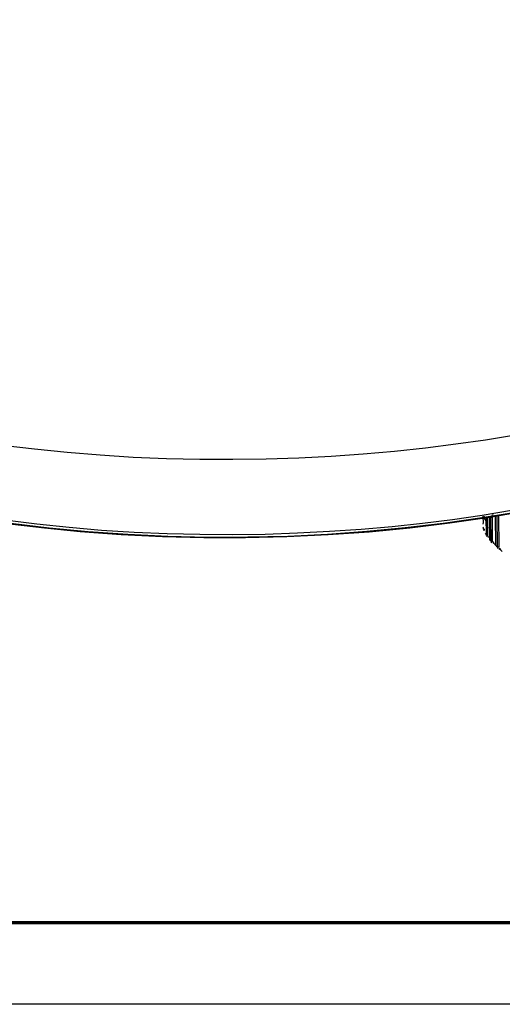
# Model space of a CAD drawing. Header units: millimetres. Extents: x -534 to -34, y 1269 to 1769.
# Tile 2 of 91: x -455 to -422, y 1269 to 1337. Entities that reach past the tile are written whole.
import ezdxf

# ---------------------------------------------------------------- set-up
doc = ezdxf.new("R2010")
doc.units = ezdxf.units.MM
doc.layers.add('ROXX_B.FLEX', color=7, linetype='Continuous', true_color=0x000000)

msp = doc.modelspace()

# ---------------------------------------------------------------- linework, layer by layer
at = {"layer": 'ROXX_B.FLEX'}
msp.add_lwpolyline([(-33.712, 1268.915), (-533.712, 1268.915), (-533.712, 1768.915), (-33.712, 1768.915)], close=True, dxfattribs=at)
at = {"layer": 'ROXX_B.FLEX', "color": 250, "lineweight": 70, "true_color": 0x1a171b}
msp.add_lwpolyline([(-39.351, 1274.554), (-528.073, 1274.554), (-528.073, 1763.276), (-39.351, 1763.276)], close=True, dxfattribs=at)
at = {"layer": 'ROXX_B.FLEX', "color": 18, "lineweight": -3, "true_color": 0x000000}
for points in [[(-456.453, 1307.546), (-454.222, 1307.273), (-451.964, 1307.044), (-449.685, 1306.86), (-447.393, 1306.719), (-445.094, 1306.623), (-442.795, 1306.571), (-440.502, 1306.562), (-438.221, 1306.596), (-435.959, 1306.671), (-433.721, 1306.786), (-431.513, 1306.941), (-429.339, 1307.132), (-427.205, 1307.359), (-425.115, 1307.62), (-423.048, 1307.916), (-420.987, 1308.251)], [(-456.258, 1302.37), (-454.058, 1302.095), (-451.832, 1301.864), (-449.585, 1301.677), (-447.325, 1301.535), (-445.058, 1301.436), (-442.791, 1301.381), (-440.529, 1301.37), (-438.279, 1301.401), (-436.046, 1301.474), (-433.837, 1301.587), (-431.657, 1301.738), (-429.51, 1301.927), (-427.401, 1302.152), (-425.334, 1302.411), (-423.291, 1302.705), (-421.252, 1303.039)], [(-423.026, 1302.306), (-423.037, 1302.326), (-423.042, 1302.336), (-423.048, 1302.347), (-423.055, 1302.358), (-423.062, 1302.369), (-423.069, 1302.381), (-423.077, 1302.394), (-423.096, 1302.42), (-423.117, 1302.449), (-423.141, 1302.479), (-423.167, 1302.512)], [(-423.142, 1302.599), (-423.124, 1302.655)], [(-422.991, 1301.313), (-423.001, 1302.576)], [(-422.899, 1301.282), (-422.909, 1302.525)], [(-422.79, 1302.542), (-422.779, 1301.023)], [(-422.553, 1302.743), (-422.581, 1302.701), (-422.607, 1302.658), (-422.632, 1302.615), (-422.656, 1302.572), (-422.678, 1302.528), (-422.7, 1302.485), (-422.719, 1302.442), (-422.738, 1302.399), (-422.751, 1302.364), (-422.765, 1302.329), (-422.777, 1302.293), (-422.788, 1302.258)], [(-422.665, 1300.897), (-422.678, 1302.53)], [(-422.565, 1300.872), (-422.577, 1302.576)], [(-422.386, 1302.607), (-422.371, 1300.624)], [(-422.223, 1300.507), (-422.238, 1302.631)], [(-422.115, 1300.489), (-422.131, 1302.649)], [(-423.112, 1301.71), (-423.116, 1301.71), (-423.119, 1301.711), (-423.123, 1301.711), (-423.126, 1301.711), (-423.13, 1301.712), (-423.133, 1301.713), (-423.137, 1301.713), (-423.14, 1301.714), (-423.143, 1301.715), (-423.147, 1301.716), (-423.15, 1301.717), (-423.153, 1301.718), (-423.156, 1301.719), (-423.159, 1301.72), (-423.162, 1301.721), (-423.165, 1301.723), (-423.168, 1301.724), (-423.171, 1301.725), (-423.173, 1301.727), (-423.176, 1301.728), (-423.178, 1301.73), (-423.179, 1301.73), (-423.18, 1301.731), (-423.181, 1301.732), (-423.182, 1301.733), (-423.183, 1301.734), (-423.184, 1301.734), (-423.185, 1301.735), (-423.186, 1301.736), (-423.187, 1301.737), (-423.188, 1301.738), (-423.188, 1301.738), (-423.189, 1301.739), (-423.19, 1301.74), (-423.191, 1301.741), (-423.191, 1301.742), (-423.191, 1301.742), (-423.192, 1301.743), (-423.192, 1301.743), (-423.192, 1301.743), (-423.193, 1301.744), (-423.193, 1301.744), (-423.193, 1301.745), (-423.193, 1301.745), (-423.193, 1301.746), (-423.194, 1301.746), (-423.194, 1301.746), (-423.194, 1301.747), (-423.194, 1301.747), (-423.194, 1301.748)], [(-423.067, 1301.446), (-423.044, 1301.403), (-423.02, 1301.361)], [(-422.899, 1301.282), (-422.903, 1301.282), (-422.906, 1301.282), (-422.91, 1301.282), (-422.913, 1301.282), (-422.917, 1301.282), (-422.921, 1301.283), (-422.924, 1301.283), (-422.928, 1301.284), (-422.931, 1301.284), (-422.935, 1301.285), (-422.938, 1301.286), (-422.942, 1301.287), (-422.945, 1301.288), (-422.949, 1301.289), (-422.952, 1301.29), (-422.955, 1301.291), (-422.958, 1301.292), (-422.961, 1301.293), (-422.964, 1301.294), (-422.967, 1301.295), (-422.97, 1301.297), (-422.973, 1301.298), (-422.975, 1301.299), (-422.976, 1301.3), (-422.977, 1301.301), (-422.979, 1301.302), (-422.98, 1301.302), (-422.981, 1301.303), (-422.982, 1301.304), (-422.983, 1301.305), (-422.984, 1301.305), (-422.985, 1301.306), (-422.986, 1301.307), (-422.986, 1301.308), (-422.987, 1301.309), (-422.988, 1301.309), (-422.989, 1301.31), (-422.989, 1301.311), (-422.989, 1301.311), (-422.99, 1301.311), (-422.99, 1301.312), (-422.99, 1301.312), (-422.991, 1301.313), (-422.991, 1301.313), (-422.991, 1301.313)], [(-422.818, 1301.151), (-422.878, 1301.223)], [(-422.779, 1301.023), (-422.744, 1300.983), (-422.709, 1300.944)], [(-422.565, 1300.872), (-422.568, 1300.872), (-422.572, 1300.872), (-422.575, 1300.872), (-422.579, 1300.872), (-422.583, 1300.872), (-422.586, 1300.872), (-422.59, 1300.872), (-422.594, 1300.872), (-422.598, 1300.873), (-422.601, 1300.873), (-422.605, 1300.874), (-422.609, 1300.874), (-422.612, 1300.875), (-422.616, 1300.875), (-422.62, 1300.876), (-422.623, 1300.877), (-422.626, 1300.878), (-422.63, 1300.879), (-422.633, 1300.88), (-422.636, 1300.881), (-422.639, 1300.882), (-422.642, 1300.883), (-422.645, 1300.884), (-422.648, 1300.886), (-422.651, 1300.887), (-422.653, 1300.888), (-422.655, 1300.889), (-422.656, 1300.89), (-422.657, 1300.89), (-422.658, 1300.891), (-422.659, 1300.892), (-422.66, 1300.893), (-422.661, 1300.893), (-422.662, 1300.894), (-422.663, 1300.895), (-422.664, 1300.896), (-422.665, 1300.896), (-422.665, 1300.897)], [(-422.482, 1300.747), (-422.544, 1300.815)], [(-422.371, 1300.624), (-422.298, 1300.565), (-422.223, 1300.507)], [(-422.115, 1300.489), (-422.119, 1300.489), (-422.122, 1300.488), (-422.126, 1300.488), (-422.13, 1300.488), (-422.133, 1300.488), (-422.137, 1300.487), (-422.141, 1300.487), (-422.144, 1300.487), (-422.148, 1300.487), (-422.152, 1300.488), (-422.156, 1300.488), (-422.16, 1300.488), (-422.164, 1300.489), (-422.167, 1300.489), (-422.171, 1300.49), (-422.175, 1300.49), (-422.178, 1300.491), (-422.182, 1300.492), (-422.186, 1300.492), (-422.189, 1300.493), (-422.193, 1300.494), (-422.196, 1300.495), (-422.199, 1300.496), (-422.202, 1300.497), (-422.205, 1300.498), (-422.208, 1300.499), (-422.211, 1300.5), (-422.212, 1300.501), (-422.214, 1300.502), (-422.215, 1300.502), (-422.216, 1300.503), (-422.217, 1300.504), (-422.218, 1300.504), (-422.22, 1300.505), (-422.221, 1300.506), (-422.222, 1300.506), (-422.223, 1300.507)], [(-421.994, 1300.33), (-422.046, 1300.382), (-422.095, 1300.433)]]:
    msp.add_lwpolyline(points, dxfattribs=at)
at = {"layer": 'ROXX_B.FLEX', "color": 18, "true_color": 0x000000}
for points in [[(-420.095, 1303.007), (-422.783, 1302.543), (-425.518, 1302.143), (-428.292, 1301.807), (-431.099, 1301.537), (-433.931, 1301.334), (-436.782, 1301.198), (-439.644, 1301.13), (-442.51, 1301.131), (-445.373, 1301.202), (-448.225, 1301.342), (-451.059, 1301.553), (-453.522, 1301.796), (-455.939, 1302.09)], [(-420.095, 1303.007), (-422.783, 1302.543), (-425.518, 1302.143), (-428.292, 1301.807), (-431.099, 1301.537), (-433.931, 1301.334), (-436.782, 1301.198), (-439.644, 1301.13), (-442.51, 1301.131), (-445.373, 1301.202), (-448.225, 1301.342), (-451.059, 1301.553), (-453.522, 1301.796), (-455.939, 1302.09)], [(-455.857, 1302.148), (-453.205, 1301.828), (-450.505, 1301.571), (-447.77, 1301.379), (-445.011, 1301.252), (-442.24, 1301.191), (-439.468, 1301.195), (-436.707, 1301.263), (-433.968, 1301.395), (-431.262, 1301.587), (-428.599, 1301.839), (-425.987, 1302.147), (-423.437, 1302.508), (-420.956, 1302.919)], [(-455.857, 1302.148), (-453.205, 1301.828), (-450.505, 1301.571), (-447.77, 1301.379), (-445.011, 1301.252), (-442.24, 1301.191), (-439.468, 1301.195), (-436.707, 1301.263), (-433.968, 1301.395), (-431.262, 1301.587), (-428.599, 1301.839), (-425.987, 1302.147), (-423.437, 1302.508), (-420.956, 1302.919)], [(-423.201, 1302.149), (-423.205, 1302.643)], [(-423.201, 1302.149), (-423.205, 1302.643)], [(-423.231, 1301.884), (-423.223, 1301.85), (-423.214, 1301.816), (-423.205, 1301.782), (-423.194, 1301.748)], [(-423.231, 1301.884), (-423.223, 1301.85), (-423.214, 1301.816), (-423.205, 1301.782), (-423.194, 1301.748)], [(-423.215, 1302.071), (-423.216, 1302.123)], [(-423.215, 1302.071), (-423.216, 1302.123)], [(-423.138, 1301.631), (-423.151, 1301.672), (-423.162, 1301.714)], [(-423.138, 1301.631), (-423.151, 1301.672), (-423.162, 1301.714)], [(-422.935, 1301.2), (-422.96, 1301.241), (-422.984, 1301.283)], [(-422.935, 1301.2), (-422.96, 1301.241), (-422.984, 1301.283)], [(-422.781, 1301.34), (-422.77, 1301.308), (-422.759, 1301.276), (-422.747, 1301.244), (-422.734, 1301.213), (-422.721, 1301.181), (-422.706, 1301.15), (-422.691, 1301.118), (-422.676, 1301.087)], [(-422.781, 1301.34), (-422.77, 1301.308), (-422.759, 1301.276), (-422.747, 1301.244), (-422.734, 1301.213), (-422.721, 1301.181), (-422.706, 1301.15), (-422.691, 1301.118), (-422.676, 1301.087)], [(-422.611, 1300.787), (-422.646, 1300.825), (-422.681, 1300.863)], [(-422.611, 1300.787), (-422.646, 1300.825), (-422.681, 1300.863)], [(-422.622, 1300.988), (-422.595, 1300.943), (-422.566, 1300.897), (-422.535, 1300.852), (-422.504, 1300.808), (-422.47, 1300.763), (-422.436, 1300.719), (-422.4, 1300.675), (-422.363, 1300.632)], [(-422.622, 1300.988), (-422.595, 1300.943), (-422.566, 1300.897), (-422.535, 1300.852), (-422.504, 1300.808), (-422.47, 1300.763), (-422.436, 1300.719), (-422.4, 1300.675), (-422.363, 1300.632)], [(-422.171, 1300.401), (-422.255, 1300.466)], [(-422.171, 1300.401), (-422.255, 1300.466)], [(-422.141, 1300.406), (-422.073, 1300.346), (-422.002, 1300.286)], [(-422.141, 1300.406), (-422.073, 1300.346), (-422.002, 1300.286)], [(-421.893, 1300.199), (-422.029, 1300.297)], [(-421.893, 1300.199), (-422.029, 1300.297)]]:
    msp.add_lwpolyline(points, dxfattribs=at)

doc.saveas('drawing.dxf')
